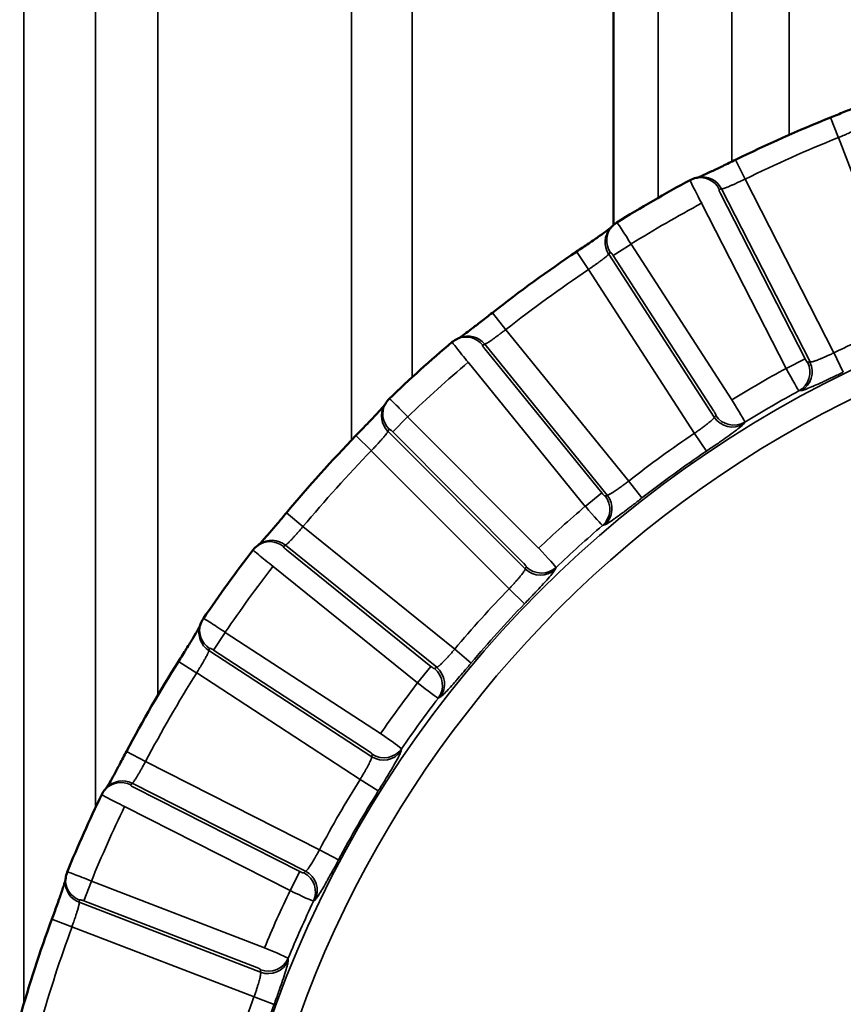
# Model space of a CAD drawing. Header units: millimetres. Extents: x 38 to 2514, y 38 to 1622.
# Tile 198 of 244: x 1734 to 1744, y 811 to 822. Entities that reach past the tile are written whole.
import ezdxf

# ---------------------------------------------------------------- set-up
doc = ezdxf.new("R2010")
doc.units = ezdxf.units.MM
doc.header["$LTSCALE"] = 7.692308
doc.layers.add('Visible (ISO)', color=7, linetype='Continuous', lineweight=50)
doc.layers.add('Visible Narrow (ISO)', color=7, linetype='Continuous', lineweight=35)

msp = doc.modelspace()

# ---------------------------------------------------------------- linework, layer by layer
at = {"layer": 'Visible (ISO)'}
msp.add_line((1740.973, 927.126), (1740.973, 819.906), dxfattribs=at)
for radius, start, end in [(15.952, 111.8333, 116.1667), (15.984, 118.2345, 121.7655), (15.952, 123.8333, 128.1667), (15.984, 130.2345, 133.7655), (15.952, 135.8333, 140.1667), (15.984, 142.2345, 145.7655), (15.952, 147.8333, 152.1667), (15.984, 154.2345, 157.7655), (15.952, 159.8333, 164.1667)]:
    msp.add_arc((1749.423, 806.343), radius, start, end, dxfattribs=at)
for centre, major_axis in [((1742.003, 820.16), (-0.141, 0.265)), ((1739.292, 818.315), (-0.193, 0.23)), ((1737.024, 815.947), (-0.237, 0.184)), ((1735.298, 813.16), (-0.27, 0.131))]:
    msp.add_ellipse(centre, major_axis=major_axis, ratio=0.029972, start_param=6.283173, end_param=6.283267, dxfattribs=at)
for points, knots in [([(1743.49, 821.151), (1743.544, 821.173), (1743.599, 821.195), (1743.7, 821.236), (1743.748, 821.256), (1743.831, 821.291), (1743.867, 821.306), (1743.907, 821.324), (1743.917, 821.329), (1743.932, 821.336), (1743.937, 821.339), (1743.94, 821.341)], [0, 0, 0, 0, 0.01747251, 0.01747251, 0.03465598, 0.03465598, 0.05137648, 0.05137648, 0.05892111, 0.05892111, 0.0646299, 0.0646299, 0.0646299, 0.0646299]), ([(1741.946, 820.453), (1741.947, 820.453), (1741.947, 820.453), (1741.952, 820.455), (1741.96, 820.458), (1741.983, 820.468), (1742, 820.475), (1742.047, 820.496), (1742.078, 820.511), (1742.151, 820.545), (1742.194, 820.566), (1742.287, 820.611), (1742.338, 820.636), (1742.388, 820.66)], [0.01028047, 0.01028047, 0.01028047, 0.01028047, 0.01092575, 0.01092575, 0.0181133, 0.0181133, 0.02865691, 0.02865691, 0.04240426, 0.04240426, 0.05820319, 0.05820319, 0.0749753, 0.0749753, 0.0749753, 0.0749753]), ([(1740.541, 819.594), (1740.589, 819.626), (1740.638, 819.659), (1740.729, 819.721), (1740.772, 819.75), (1740.845, 819.801), (1740.877, 819.824), (1740.912, 819.85), (1740.922, 819.857), (1740.934, 819.867), (1740.939, 819.871), (1740.942, 819.873)], [0, 0, 0, 0, 0.01747251, 0.01747251, 0.03465598, 0.03465598, 0.05137648, 0.05137648, 0.05892111, 0.05892111, 0.0646299, 0.0646299, 0.0646299, 0.0646299]), ([(1739.176, 818.59), (1739.176, 818.59), (1739.177, 818.591), (1739.182, 818.594), (1739.188, 818.598), (1739.209, 818.612), (1739.224, 818.623), (1739.265, 818.653), (1739.293, 818.674), (1739.357, 818.723), (1739.395, 818.752), (1739.477, 818.815), (1739.521, 818.85), (1739.565, 818.885)], [0.01028054, 0.01028054, 0.01028054, 0.01028054, 0.01092592, 0.01092592, 0.01811354, 0.01811354, 0.02865696, 0.02865696, 0.04240446, 0.04240446, 0.05820343, 0.05820343, 0.0749753, 0.0749753, 0.0749753, 0.0749753]), ([(1737.98, 817.458), (1738.021, 817.499), (1738.062, 817.542), (1738.137, 817.621), (1738.173, 817.658), (1738.235, 817.724), (1738.261, 817.753), (1738.29, 817.785), (1738.298, 817.794), (1738.308, 817.807), (1738.312, 817.811), (1738.314, 817.814)], [0, 0, 0, 0, 0.01747251, 0.01747251, 0.03465598, 0.03465598, 0.05137648, 0.05137648, 0.05892111, 0.05892111, 0.0646299, 0.0646299, 0.0646299, 0.0646299]), ([(1736.854, 816.192), (1736.854, 816.192), (1736.854, 816.193), (1736.858, 816.197), (1736.864, 816.202), (1736.881, 816.22), (1736.894, 816.234), (1736.928, 816.272), (1736.95, 816.298), (1737.003, 816.359), (1737.034, 816.396), (1737.101, 816.475), (1737.137, 816.518), (1737.173, 816.561)], [0.01028054, 0.01028054, 0.01028054, 0.01028054, 0.01092592, 0.01092592, 0.01811354, 0.01811354, 0.02865696, 0.02865696, 0.04240446, 0.04240446, 0.05820343, 0.05820343, 0.0749753, 0.0749753, 0.0749753, 0.0749753]), ([(1735.919, 814.836), (1735.95, 814.885), (1735.982, 814.935), (1736.039, 815.028), (1736.066, 815.072), (1736.113, 815.149), (1736.133, 815.183), (1736.154, 815.221), (1736.16, 815.231), (1736.167, 815.245), (1736.17, 815.25), (1736.172, 815.253)], [0, 0, 0, 0, 0.01747251, 0.01747251, 0.03465599, 0.03465599, 0.05137648, 0.05137648, 0.05892111, 0.05892111, 0.0646299, 0.0646299, 0.0646299, 0.0646299]), ([(1735.081, 813.363), (1735.081, 813.364), (1735.081, 813.364), (1735.084, 813.369), (1735.088, 813.376), (1735.101, 813.397), (1735.111, 813.413), (1735.136, 813.457), (1735.153, 813.487), (1735.192, 813.558), (1735.215, 813.6), (1735.263, 813.692), (1735.29, 813.742), (1735.316, 813.791)], [0.01028054, 0.01028054, 0.01028054, 0.01028054, 0.01092592, 0.01092592, 0.01811354, 0.01811354, 0.02865696, 0.02865696, 0.04240446, 0.04240446, 0.05820343, 0.05820343, 0.0749753, 0.0749753, 0.0749753, 0.0749753]), ([(1734.449, 811.842), (1734.469, 811.897), (1734.489, 811.952), (1734.526, 812.055), (1734.543, 812.104), (1734.573, 812.189), (1734.585, 812.226), (1734.598, 812.268), (1734.602, 812.279), (1734.606, 812.295), (1734.608, 812.3), (1734.609, 812.303)], [0, 0, 0, 0, 0.01747251, 0.01747251, 0.03465599, 0.03465599, 0.05137648, 0.05137648, 0.05892111, 0.05892111, 0.0646299, 0.0646299, 0.0646299, 0.0646299])]:
    msp.add_open_spline(points, degree=3, knots=knots, dxfattribs=at)
for points in [[(1741.93, 820.45), (1741.939, 820.451), (1741.947, 820.453), (1741.956, 820.455)], [(1741.861, 820.425), (1741.883, 820.436), (1741.906, 820.445), (1741.93, 820.45)], [(1740.935, 819.866), (1740.941, 819.872), (1740.947, 819.879), (1740.953, 819.885)], [(1740.953, 819.885), (1740.969, 819.904), (1740.988, 819.92), (1741.008, 819.932)], [(1739.099, 818.545), (1739.117, 818.561), (1739.138, 818.574), (1739.161, 818.583)], [(1739.161, 818.583), (1739.169, 818.587), (1739.177, 818.59), (1739.185, 818.594)], [(1738.309, 817.805), (1738.313, 817.813), (1738.318, 817.821), (1738.322, 817.828)], [(1738.322, 817.828), (1738.334, 817.85), (1738.349, 817.869), (1738.367, 817.886)], [(1736.787, 816.132), (1736.802, 816.151), (1736.82, 816.168), (1736.84, 816.182)], [(1736.84, 816.182), (1736.847, 816.187), (1736.854, 816.193), (1736.861, 816.198)], [(1736.177, 815.269), (1736.184, 815.293), (1736.195, 815.315), (1736.209, 815.335)], [(1736.169, 815.244), (1736.171, 815.253), (1736.174, 815.261), (1736.177, 815.269)], [(1735.069, 813.351), (1735.075, 813.358), (1735.081, 813.364), (1735.087, 813.371)], [(1735.028, 813.291), (1735.039, 813.313), (1735.053, 813.333), (1735.069, 813.351)], [(1734.61, 812.32), (1734.613, 812.344), (1734.619, 812.369), (1734.628, 812.391)], [(1734.608, 812.294), (1734.608, 812.303), (1734.609, 812.311), (1734.61, 812.32)]]:
    msp.add_open_spline(points, degree=3, dxfattribs=at)
at = {"layer": 'Visible Narrow (ISO)'}
for p, q in [((1737.93, 817.406), (1737.93, 929.943)), ((1735.681, 927.247), (1735.681, 814.444)), ((1743.01, 927.247), (1743.01, 820.95)), ((1734.125, 924.943), (1734.124, 810.863)), ((1734.959, 924.943), (1734.958, 813.144)), ((1741.49, 924.943), (1741.49, 820.219)), ((1742.346, 924.943), (1742.346, 820.64)), ((1738.634, 818.136), (1738.634, 824.843)), ((1743.584, 820.917), (1743.49, 821.151)), ((1743.583, 820.919), (1744.391, 818.803)), ((1742.499, 820.436), (1742.388, 820.66)), ((1743.53, 818.419), (1742.499, 820.436)), ((1742.199, 820.317), (1742.225, 820.322)), ((1743.195, 818.35), (1742.214, 820.268)), ((1743.253, 818.313), (1742.225, 820.322)), ((1742.976, 818.238), (1741.995, 820.156)), ((1740.968, 819.549), (1741.175, 819.682)), ((1741.175, 819.682), (1742.345, 817.873)), ((1740.68, 819.386), (1740.541, 819.594)), ((1740.916, 819.566), (1740.933, 819.586)), ((1740.916, 819.566), (1742.142, 817.671)), ((1740.968, 819.549), (1742.138, 817.74)), ((1740.68, 819.386), (1741.911, 817.484)), ((1739.72, 818.688), (1739.565, 818.885)), ((1741.148, 816.93), (1739.72, 818.688)), ((1739.452, 818.51), (1739.476, 818.52)), ((1740.899, 816.768), (1739.476, 818.52)), ((1740.835, 816.793), (1739.476, 818.465)), ((1743.529, 818.423), (1743.64, 818.196)), ((1740.644, 816.637), (1739.285, 818.31)), ((1743.195, 818.35), (1742.976, 818.238)), ((1743.253, 818.313), (1743.225, 818.309)), ((1743.152, 817.981), (1743.125, 817.978)), ((1738.407, 817.502), (1738.581, 817.676)), ((1738.581, 817.676), (1740.102, 816.15)), ((1742.158, 817.693), (1742.142, 817.671)), ((1742.496, 817.615), (1742.479, 817.592)), ((1738.352, 817.508), (1738.365, 817.531)), ((1738.352, 817.508), (1739.946, 815.91)), ((1738.407, 817.502), (1739.928, 815.976)), ((1741.911, 817.484), (1742.05, 817.278)), ((1738.16, 817.283), (1737.98, 817.458)), ((1738.159, 817.283), (1739.758, 815.679)), ((1741.147, 816.932), (1741.302, 816.734)), ((1740.835, 816.793), (1740.644, 816.637)), ((1740.899, 816.768), (1740.873, 816.759)), ((1737.365, 816.401), (1737.173, 816.561)), ((1739.128, 814.979), (1737.365, 816.401)), ((1740.87, 816.423), (1740.843, 816.414)), ((1737.14, 816.171), (1737.161, 816.186)), ((1738.918, 814.768), (1737.161, 816.186)), ((1738.85, 814.779), (1737.173, 816.132)), ((1738.695, 814.587), (1737.019, 815.94)), ((1739.957, 815.935), (1739.946, 815.91)), ((1740.304, 815.928), (1740.292, 815.903)), ((1739.758, 815.679), (1739.938, 815.506)), ((1736.328, 814.968), (1736.462, 815.174)), ((1736.462, 815.174), (1738.267, 813.998)), ((1736.273, 814.963), (1736.281, 814.988)), ((1736.328, 814.968), (1738.133, 813.791)), ((1739.127, 814.979), (1739.319, 814.818)), ((1736.273, 814.963), (1738.164, 813.73)), ((1736.132, 814.701), (1735.919, 814.836)), ((1738.85, 814.779), (1738.695, 814.587)), ((1738.918, 814.768), (1738.894, 814.754)), ((1736.131, 814.702), (1738.028, 813.465)), ((1738.961, 814.424), (1738.937, 814.41)), ((1738.51, 813.823), (1738.504, 813.796)), ((1735.537, 813.674), (1735.316, 813.791)), ((1738.17, 813.757), (1738.164, 813.73)), ((1737.557, 812.649), (1735.537, 813.674)), ((1735.365, 813.402), (1735.383, 813.421)), ((1737.396, 812.4), (1735.383, 813.421)), ((1737.327, 812.396), (1735.406, 813.371)), ((1738.028, 813.465), (1738.24, 813.333)), ((1737.216, 812.177), (1735.294, 813.151)), ((1737.559, 812.649), (1737.778, 812.532)), ((1737.327, 812.396), (1737.216, 812.177)), ((1737.396, 812.4), (1737.375, 812.381)), ((1734.821, 812.057), (1734.909, 812.287)), ((1734.909, 812.287), (1736.919, 811.511)), ((1734.768, 812.04), (1734.77, 812.066)), ((1734.768, 812.04), (1736.874, 811.228)), ((1734.821, 812.057), (1736.831, 811.281)), ((1737.509, 812.072), (1737.489, 812.054)), ((1734.683, 811.756), (1734.449, 811.842)), ((1734.683, 811.756), (1736.797, 810.941)), ((1737.193, 811.39), (1737.193, 811.363)), ((1736.874, 811.256), (1736.874, 811.228)), ((1736.797, 810.941), (1737.031, 810.855))]:
    msp.add_line(p, q, dxfattribs=at)
msp.add_circle((1749.423, 806.343), 13.165, dxfattribs=at)
for radius, start, end in [(15.702, 111.8333, 116.1667), (15.684, 118.2703, 121.7297), (15.702, 123.8333, 128.1667), (12.865, 101.7609, 258.2391), (13.438, 111.9907, 116.0093), (15.684, 130.2703, 133.7297), (13.53, 118.4567, 121.5433), (13.23, 118.4268, 121.5732), (13.438, 123.9907, 128.0093), (15.702, 135.8333, 140.1667), (13.188, 123.9907, 128.0093), (13.53, 130.4567, 133.5433), (13.23, 130.4268, 133.5732), (15.684, 142.2703, 145.7297), (13.438, 135.9907, 140.0093), (13.188, 135.9907, 140.0093), (15.702, 147.8333, 152.1667), (13.53, 142.4567, 145.5433), (13.23, 142.4268, 145.5732), (13.438, 147.9907, 152.0093), (13.188, 147.9907, 152.0093), (15.684, 154.2703, 157.7297), (13.53, 154.4567, 157.5433), (13.23, 154.4268, 157.5732), (15.702, 159.8333, 164.1667), (13.438, 159.9907, 164.0093), (13.188, 159.9907, 164.0093)]:
    msp.add_arc((1749.423, 806.343), radius, start, end, dxfattribs=at)
for centre, major_axis, ratio, start_param, end_param in [((1741.98, 820.205), (-0.05, 0.245), 0.983666, 4.978868, 6.283144), ((1742.006, 820.21), (-0.05, 0.245), 0.983653, 4.980313, 6.283184), ((1742.003, 820.16), (-0.141, 0.265), 0.029972, 0.000082, 1.570883), ((1742.222, 820.272), (-0.0228, 0.0446), 0.176224, 6.234319, 7.857248), ((1741.14, 819.72), (-0.187, 0.166), 0.983666, 0, 1.304318), ((1741.167, 819.678), (-0.159, 0.255), 0.029968, 4.712299, 6.283132), ((1741.122, 819.7), (-0.187, 0.166), 0.983653, 0, 1.302871), ((1740.961, 819.544), (-0.0272, 0.042), 0.176333, 4.709078, 6.331716), ((1739.261, 818.354), (-0.1, 0.229), 0.983666, 4.978868, 6.283144), ((1739.285, 818.365), (-0.1, 0.229), 0.983653, 4.980313, 6.283184), ((1739.292, 818.315), (-0.193, 0.23), 0.029972, 0.000082, 1.570883), ((1739.483, 818.471), (-0.0315, 0.0388), 0.176224, 6.234319, 7.857248), ((1743.006, 818.197), (0.029, -0.248), 0.982743, 0.386672, 1.9226), ((1743.034, 818.2), (0.028, -0.248), 0.982722, 0.386424, 1.924252), ((1743.203, 818.354), (-0.0228, 0.0446), 0.176316, 1.575494, 3.075836), ((1742.984, 818.242), (-0.142, 0.264), 0.028764, 1.57089, 3.071873), ((1738.54, 817.705), (-0.217, 0.123), 0.983666, 0, 1.304318), ((1738.575, 817.67), (-0.208, 0.216), 0.029968, 4.712299, 6.283132), ((1742.338, 817.869), (-0.158, 0.255), 0.028769, 3.211312, 4.712293), ((1738.527, 817.682), (-0.218, 0.123), 0.983653, 0, 1.302871), ((1742.131, 817.735), (-0.0272, 0.042), 0.176261, 3.207208, 4.707216), ((1742.348, 817.805), (0.201, -0.149), 0.982722, 4.358933, 5.89676), ((1742.365, 817.827), (0.201, -0.149), 0.982743, 4.360586, 5.896514), ((1738.401, 817.496), (-0.0353, 0.0354), 0.176333, 4.709078, 6.331716), ((1740.842, 816.798), (-0.0315, 0.0389), 0.176316, 1.575494, 3.075836), ((1740.682, 816.604), (0.08, -0.237), 0.982743, 0.386672, 1.9226), ((1740.708, 816.613), (0.079, -0.237), 0.982722, 0.386424, 1.924252), ((1740.651, 816.643), (-0.194, 0.229), 0.028764, 1.57089, 3.071873), ((1736.985, 815.979), (-0.145, 0.203), 0.983666, 4.978868, 6.283144), ((1737.007, 815.994), (-0.145, 0.204), 0.983653, 4.980313, 6.283184), ((1737.024, 815.947), (-0.237, 0.184), 0.029972, 0.000082, 1.570883), ((1737.179, 816.139), (-0.0389, 0.0314), 0.176224, 6.234319, 7.857248), ((1740.096, 816.144), (-0.207, 0.217), 0.028769, 3.211312, 4.712293), ((1739.922, 815.97), (-0.0354, 0.0354), 0.176261, 3.207209, 4.707215), ((1740.12, 816.083), (0.227, -0.104), 0.982722, 4.358933, 5.89676), ((1740.132, 816.109), (0.227, -0.104), 0.982743, 4.360586, 5.896514), ((1736.457, 815.167), (-0.248, 0.168), 0.029968, 4.712299, 6.283132), ((1736.407, 815.169), (-0.238, 0.075), 0.983653, 0, 1.302871), ((1736.415, 815.194), (-0.238, 0.076), 0.983666, 0, 1.304318), ((1736.323, 814.961), (-0.0419, 0.0273), 0.176333, 4.709086, 6.331714), ((1738.855, 814.786), (-0.0389, 0.0315), 0.176316, 1.575494, 3.075836), ((1738.739, 814.562), (0.127, -0.215), 0.982743, 0.386672, 1.9226), ((1738.763, 814.577), (0.127, -0.215), 0.982722, 0.386424, 1.924252), ((1738.701, 814.594), (-0.237, 0.184), 0.028764, 1.57089, 3.071873), ((1738.262, 813.991), (-0.248, 0.169), 0.028769, 3.211312, 4.712293), ((1738.304, 813.964), (0.244, -0.055), 0.982743, 4.360586, 5.896514), ((1738.128, 813.784), (-0.042, 0.0273), 0.176261, 3.207208, 4.707216), ((1738.298, 813.936), (0.244, -0.054), 0.982722, 4.358933, 5.89676), ((1735.254, 813.182), (-0.185, 0.169), 0.983666, 4.978868, 6.283144), ((1735.271, 813.202), (-0.184, 0.169), 0.983653, 4.980313, 6.283184), ((1735.409, 813.379), (-0.0446, 0.0227), 0.176224, 6.234319, 7.857248), ((1735.298, 813.16), (-0.27, 0.131), 0.029972, 0.000082, 1.570883), ((1734.906, 812.278), (-0.278, 0.113), 0.029968, 4.712299, 6.283132), ((1737.331, 812.404), (-0.0446, 0.0227), 0.176316, 1.575494, 3.075836), ((1737.264, 812.161), (0.169, -0.184), 0.982743, 0.386672, 1.9226), ((1737.284, 812.18), (0.169, -0.184), 0.982722, 0.386424, 1.924252), ((1734.856, 812.27), (-0.249, 0.024), 0.983653, 0, 1.302871), ((1734.859, 812.296), (-0.249, 0.024), 0.983666, 0, 1.304318), ((1737.219, 812.184), (-0.27, 0.13), 0.028764, 1.57089, 3.071873), ((1734.817, 812.049), (-0.0467, 0.018), 0.176333, 4.709083, 6.331715), ((1736.916, 811.503), (-0.278, 0.114), 0.028769, 3.211312, 4.712293), ((1736.963, 811.485), (0.25, -0.003), 0.982743, 4.360586, 5.896514), ((1736.962, 811.457), (0.25, -0.002), 0.982722, 4.358933, 5.89676), ((1736.827, 811.273), (-0.0467, 0.018), 0.176261, 3.207208, 4.707216)]:
    msp.add_ellipse(centre, major_axis=major_axis, ratio=ratio, start_param=start_param, end_param=end_param, dxfattribs=at)
for points, knots in [([(1743.583, 820.919), (1743.597, 820.925), (1743.61, 820.93), (1743.633, 820.94), (1743.643, 820.944), (1743.663, 820.952), (1743.673, 820.957), (1743.692, 820.965), (1743.702, 820.969), (1743.713, 820.974), (1743.714, 820.975), (1743.728, 820.981), (1743.739, 820.986), (1743.755, 820.993), (1743.761, 820.996), (1743.774, 821.002), (1743.78, 821.005), (1743.793, 821.011), (1743.799, 821.014), (1743.804, 821.017), (1743.805, 821.017), (1743.81, 821.02), (1743.814, 821.022), (1743.823, 821.027), (1743.826, 821.029), (1743.831, 821.032), (1743.832, 821.032), (1743.838, 821.036), (1743.841, 821.038), (1743.847, 821.042), (1743.849, 821.044), (1743.851, 821.046)], [0, 0, 0, 0, 0.095997, 0.095997, 0.1666667, 0.1666667, 0.2431294, 0.2431294, 0.3197637, 0.3197637, 0.3333333, 0.3333333, 0.4361905, 0.4361905, 0.5, 0.5, 0.5790761, 0.5790761, 0.6601923, 0.6601923, 0.6666667, 0.6666667, 0.7386146, 0.7386146, 0.8083933, 0.8083933, 0.8333333, 0.8333333, 0.9214594, 0.9214594, 1, 1, 1, 1]), ([(1742.225, 820.322), (1742.229, 820.322), (1742.235, 820.323), (1742.246, 820.326), (1742.248, 820.327), (1742.257, 820.33), (1742.265, 820.332), (1742.279, 820.338), (1742.286, 820.34), (1742.301, 820.346), (1742.31, 820.35), (1742.329, 820.358), (1742.339, 820.363), (1742.361, 820.372), (1742.372, 820.377), (1742.396, 820.388), (1742.408, 820.394), (1742.435, 820.406), (1742.45, 820.413), (1742.476, 820.425), (1742.487, 820.431), (1742.499, 820.436)], [0.0000002, 0.0000002, 0.0000002, 0.0000002, 0.1558952, 0.1558952, 0.2, 0.2, 0.3167974, 0.3167974, 0.4, 0.4, 0.5, 0.5, 0.6, 0.6, 0.7, 0.7, 0.8, 0.8, 0.9146977, 0.9146977, 1, 1, 1, 1]), ([(1740.68, 819.386), (1740.692, 819.394), (1740.704, 819.403), (1740.725, 819.417), (1740.733, 819.423), (1740.751, 819.435), (1740.76, 819.442), (1740.777, 819.454), (1740.786, 819.46), (1740.795, 819.467), (1740.797, 819.468), (1740.809, 819.477), (1740.818, 819.484), (1740.833, 819.495), (1740.838, 819.499), (1740.85, 819.507), (1740.855, 819.512), (1740.866, 819.52), (1740.871, 819.524), (1740.876, 819.528), (1740.877, 819.528), (1740.881, 819.532), (1740.885, 819.535), (1740.892, 819.541), (1740.895, 819.544), (1740.899, 819.548), (1740.9, 819.549), (1740.905, 819.553), (1740.908, 819.556), (1740.913, 819.562), (1740.914, 819.564), (1740.916, 819.566)], [0, 0, 0, 0, 0.0959977, 0.0959977, 0.1666667, 0.1666667, 0.2431298, 0.2431298, 0.3197644, 0.3197644, 0.3333333, 0.3333333, 0.4361919, 0.4361919, 0.5, 0.5, 0.5790763, 0.5790763, 0.6601928, 0.6601928, 0.6666667, 0.6666667, 0.7386144, 0.7386144, 0.808393, 0.808393, 0.8333333, 0.8333333, 0.9214592, 0.9214592, 1, 1, 1, 1]), ([(1739.476, 818.52), (1739.48, 818.521), (1739.486, 818.523), (1739.495, 818.528), (1739.497, 818.529), (1739.506, 818.534), (1739.512, 818.538), (1739.525, 818.547), (1739.531, 818.55), (1739.545, 818.56), (1739.553, 818.565), (1739.57, 818.577), (1739.579, 818.583), (1739.598, 818.597), (1739.607, 818.604), (1739.627, 818.618), (1739.637, 818.626), (1739.649, 818.635), (1739.65, 818.636), (1739.664, 818.646), (1739.677, 818.656), (1739.7, 818.673), (1739.71, 818.681), (1739.72, 818.688)], [0.0000002, 0.0000002, 0.0000002, 0.0000002, 0.1566425, 0.1566425, 0.2, 0.2, 0.3152137, 0.3152137, 0.4, 0.4, 0.5, 0.5, 0.6, 0.6, 0.6945978, 0.6945978, 0.7898744, 0.7898744, 0.8, 0.8, 0.9145156, 0.9145156, 1, 1, 1, 1]), ([(1743.53, 818.419), (1743.517, 818.413), (1743.504, 818.407), (1743.478, 818.395), (1743.465, 818.389), (1743.442, 818.379), (1743.432, 818.375), (1743.413, 818.366), (1743.404, 818.362), (1743.39, 818.356), (1743.385, 818.354), (1743.37, 818.348), (1743.361, 818.344), (1743.343, 818.337), (1743.335, 818.334), (1743.326, 818.331), (1743.325, 818.33), (1743.317, 818.328), (1743.312, 818.326), (1743.302, 818.322), (1743.297, 818.321), (1743.289, 818.318), (1743.285, 818.317), (1743.276, 818.315), (1743.271, 818.314), (1743.262, 818.313), (1743.258, 818.312), (1743.254, 818.312), (1743.254, 818.313), (1743.253, 818.313)], [0, 0, 0, 0, 0.1, 0.1, 0.2, 0.2, 0.275987, 0.275987, 0.352359, 0.352359, 0.4, 0.4, 0.48936, 0.48936, 0.58373, 0.58373, 0.6, 0.6, 0.671408, 0.671408, 0.741635, 0.741635, 0.8, 0.8, 0.889331, 0.889331, 0.980272, 0.980272, 1, 1, 1, 1]), ([(1743.64, 818.195), (1743.598, 818.175), (1743.558, 818.156), (1743.519, 818.137), (1743.512, 818.134), (1743.506, 818.131), (1743.5, 818.128), (1743.468, 818.113), (1743.437, 818.098), (1743.408, 818.085), (1743.395, 818.079), (1743.383, 818.073), (1743.371, 818.068), (1743.339, 818.053), (1743.311, 818.04), (1743.286, 818.03), (1743.281, 818.028), (1743.277, 818.026), (1743.272, 818.024), (1743.244, 818.012), (1743.22, 818.002), (1743.2, 817.995), (1743.18, 817.987), (1743.163, 817.982), (1743.152, 817.981)], [0, 0, 0, 0, 0.171584, 0.171584, 0.171584, 0.2, 0.2, 0.2, 0.339011, 0.339011, 0.339011, 0.4, 0.4, 0.4, 0.567759, 0.567759, 0.567759, 0.6, 0.6, 0.6, 0.8, 0.8, 0.8, 1, 1, 1, 1]), ([(1742.142, 817.671), (1742.14, 817.667), (1742.137, 817.663), (1742.131, 817.655), (1742.128, 817.652), (1742.12, 817.644), (1742.114, 817.639), (1742.103, 817.628), (1742.097, 817.623), (1742.084, 817.612), (1742.076, 817.606), (1742.06, 817.593), (1742.051, 817.586), (1742.033, 817.572), (1742.023, 817.565), (1742.002, 817.549), (1741.991, 817.542), (1741.967, 817.524), (1741.954, 817.515), (1741.931, 817.499), (1741.921, 817.491), (1741.911, 817.484)], [0, 0, 0, 0, 0.132587, 0.132587, 0.2, 0.2, 0.311615, 0.311615, 0.4, 0.4, 0.5, 0.5, 0.6, 0.6, 0.7, 0.7, 0.8, 0.8, 0.913661, 0.913661, 1, 1, 1, 1]), ([(1742.479, 817.592), (1742.474, 817.585), (1742.462, 817.573), (1742.445, 817.559), (1742.429, 817.545), (1742.407, 817.528), (1742.381, 817.509), (1742.355, 817.489), (1742.325, 817.467), (1742.29, 817.443), (1742.263, 817.424), (1742.233, 817.403), (1742.202, 817.381), (1742.194, 817.375), (1742.185, 817.369), (1742.177, 817.364), (1742.136, 817.336), (1742.094, 817.307), (1742.05, 817.278)], [0, 0, 0, 0, 0.2, 0.2, 0.2, 0.4, 0.4, 0.4, 0.6, 0.6, 0.6, 0.75769, 0.75769, 0.75769, 0.8, 0.8, 0.8, 1, 1, 1, 1]), ([(1738.159, 817.283), (1738.17, 817.294), (1738.18, 817.305), (1738.197, 817.323), (1738.204, 817.331), (1738.218, 817.346), (1738.226, 817.354), (1738.24, 817.37), (1738.247, 817.378), (1738.255, 817.386), (1738.256, 817.388), (1738.266, 817.399), (1738.274, 817.408), (1738.286, 817.421), (1738.291, 817.426), (1738.3, 817.437), (1738.305, 817.442), (1738.313, 817.453), (1738.318, 817.458), (1738.322, 817.463), (1738.322, 817.463), (1738.326, 817.468), (1738.329, 817.472), (1738.334, 817.479), (1738.337, 817.483), (1738.34, 817.487), (1738.341, 817.488), (1738.344, 817.493), (1738.347, 817.497), (1738.35, 817.504), (1738.352, 817.506), (1738.352, 817.508)], [0, 0, 0, 0, 0.095998, 0.095998, 0.1666667, 0.1666667, 0.2431299, 0.2431299, 0.3197647, 0.3197647, 0.3333333, 0.3333333, 0.4361924, 0.4361924, 0.5, 0.5, 0.5790764, 0.5790764, 0.660193, 0.660193, 0.6666667, 0.6666667, 0.7386144, 0.7386144, 0.8083929, 0.8083929, 0.8333333, 0.8333333, 0.9214591, 0.9214591, 1, 1, 1, 1]), ([(1741.148, 816.93), (1741.137, 816.922), (1741.125, 816.913), (1741.102, 816.896), (1741.09, 816.887), (1741.07, 816.872), (1741.062, 816.866), (1741.045, 816.854), (1741.037, 816.848), (1741.024, 816.84), (1741.019, 816.836), (1741.006, 816.827), (1740.998, 816.822), (1740.982, 816.811), (1740.975, 816.806), (1740.967, 816.801), (1740.965, 816.8), (1740.959, 816.796), (1740.954, 816.793), (1740.945, 816.788), (1740.941, 816.785), (1740.933, 816.781), (1740.93, 816.78), (1740.921, 816.775), (1740.917, 816.773), (1740.908, 816.77), (1740.905, 816.769), (1740.901, 816.768), (1740.9, 816.768), (1740.899, 816.768)], [0, 0, 0, 0, 0.1, 0.1, 0.2, 0.2, 0.275987, 0.275987, 0.352359, 0.352359, 0.4, 0.4, 0.48936, 0.48936, 0.58373, 0.58373, 0.6, 0.6, 0.671408, 0.671408, 0.741635, 0.741635, 0.8, 0.8, 0.889331, 0.889331, 0.980272, 0.980272, 1, 1, 1, 1]), ([(1741.302, 816.734), (1741.265, 816.705), (1741.23, 816.678), (1741.196, 816.652), (1741.19, 816.647), (1741.184, 816.643), (1741.179, 816.639), (1741.151, 816.617), (1741.124, 816.597), (1741.098, 816.577), (1741.087, 816.569), (1741.076, 816.561), (1741.066, 816.553), (1741.037, 816.532), (1741.012, 816.514), (1740.99, 816.498), (1740.986, 816.495), (1740.982, 816.492), (1740.978, 816.49), (1740.953, 816.472), (1740.932, 816.458), (1740.914, 816.446), (1740.895, 816.435), (1740.88, 816.426), (1740.87, 816.423)], [0, 0, 0, 0, 0.171584, 0.171584, 0.171584, 0.2, 0.2, 0.2, 0.339011, 0.339011, 0.339011, 0.4, 0.4, 0.4, 0.567759, 0.567759, 0.567759, 0.6, 0.6, 0.6, 0.8, 0.8, 0.8, 1, 1, 1, 1]), ([(1737.161, 816.186), (1737.165, 816.187), (1737.17, 816.191), (1737.179, 816.198), (1737.18, 816.199), (1737.188, 816.206), (1737.193, 816.211), (1737.204, 816.222), (1737.209, 816.227), (1737.221, 816.239), (1737.228, 816.246), (1737.242, 816.261), (1737.249, 816.269), (1737.265, 816.286), (1737.272, 816.295), (1737.289, 816.313), (1737.297, 816.323), (1737.307, 816.334), (1737.308, 816.335), (1737.319, 816.348), (1737.33, 816.36), (1737.349, 816.382), (1737.357, 816.392), (1737.365, 816.401)], [0.0000002, 0.0000002, 0.0000002, 0.0000002, 0.1566373, 0.1566373, 0.2, 0.2, 0.3152107, 0.3152107, 0.4, 0.4, 0.5, 0.5, 0.6, 0.6, 0.6946001, 0.6946001, 0.7898794, 0.7898794, 0.8, 0.8, 0.9145156, 0.9145156, 1, 1, 1, 1]), ([(1739.946, 815.91), (1739.945, 815.906), (1739.943, 815.901), (1739.938, 815.891), (1739.936, 815.888), (1739.93, 815.879), (1739.926, 815.872), (1739.916, 815.86), (1739.912, 815.854), (1739.901, 815.84), (1739.895, 815.833), (1739.882, 815.817), (1739.875, 815.808), (1739.859, 815.79), (1739.851, 815.781), (1739.834, 815.762), (1739.825, 815.752), (1739.806, 815.73), (1739.795, 815.718), (1739.775, 815.697), (1739.767, 815.688), (1739.758, 815.679)], [0, 0, 0, 0, 0.132587, 0.132587, 0.2, 0.2, 0.311615, 0.311615, 0.4, 0.4, 0.5, 0.5, 0.6, 0.6, 0.7, 0.7, 0.8, 0.8, 0.913661, 0.913661, 1, 1, 1, 1]), ([(1740.292, 815.903), (1740.288, 815.894), (1740.279, 815.881), (1740.266, 815.863), (1740.252, 815.846), (1740.234, 815.825), (1740.213, 815.8), (1740.192, 815.776), (1740.167, 815.748), (1740.138, 815.717), (1740.116, 815.693), (1740.091, 815.666), (1740.065, 815.639), (1740.058, 815.631), (1740.051, 815.624), (1740.043, 815.616), (1740.01, 815.581), (1739.975, 815.544), (1739.938, 815.506)], [0, 0, 0, 0, 0.2, 0.2, 0.2, 0.4, 0.4, 0.4, 0.6, 0.6, 0.6, 0.75769, 0.75769, 0.75769, 0.8, 0.8, 0.8, 1, 1, 1, 1]), ([(1739.128, 814.979), (1739.118, 814.968), (1739.109, 814.957), (1739.09, 814.935), (1739.08, 814.924), (1739.063, 814.906), (1739.056, 814.898), (1739.043, 814.883), (1739.036, 814.875), (1739.025, 814.864), (1739.021, 814.86), (1739.01, 814.848), (1739.003, 814.841), (1738.99, 814.827), (1738.984, 814.821), (1738.977, 814.814), (1738.976, 814.813), (1738.971, 814.808), (1738.966, 814.804), (1738.959, 814.797), (1738.955, 814.794), (1738.948, 814.788), (1738.945, 814.786), (1738.938, 814.78), (1738.934, 814.777), (1738.926, 814.772), (1738.923, 814.77), (1738.919, 814.769), (1738.919, 814.768), (1738.918, 814.768)], [0, 0, 0, 0, 0.1, 0.1, 0.2, 0.2, 0.275987, 0.275987, 0.352358, 0.352358, 0.4, 0.4, 0.48936, 0.48936, 0.583729, 0.583729, 0.6, 0.6, 0.671408, 0.671408, 0.741635, 0.741635, 0.8, 0.8, 0.889331, 0.889331, 0.980272, 0.980272, 1, 1, 1, 1]), ([(1736.131, 814.702), (1736.139, 814.715), (1736.146, 814.727), (1736.159, 814.749), (1736.164, 814.758), (1736.175, 814.776), (1736.181, 814.786), (1736.192, 814.804), (1736.197, 814.813), (1736.203, 814.823), (1736.204, 814.825), (1736.211, 814.837), (1736.217, 814.848), (1736.226, 814.864), (1736.23, 814.87), (1736.236, 814.882), (1736.24, 814.888), (1736.246, 814.9), (1736.249, 814.906), (1736.252, 814.912), (1736.252, 814.912), (1736.255, 814.917), (1736.257, 814.922), (1736.261, 814.93), (1736.263, 814.934), (1736.265, 814.939), (1736.266, 814.941), (1736.268, 814.946), (1736.27, 814.951), (1736.272, 814.958), (1736.272, 814.96), (1736.273, 814.963)], [0, 0, 0, 0, 0.0959981, 0.0959981, 0.1666667, 0.1666667, 0.24313, 0.24313, 0.3197648, 0.3197648, 0.3333333, 0.3333333, 0.4361926, 0.4361926, 0.5, 0.5, 0.5790765, 0.5790765, 0.6601931, 0.6601931, 0.6666667, 0.6666667, 0.7386144, 0.7386144, 0.8083928, 0.8083928, 0.8333333, 0.8333333, 0.921459, 0.921459, 1, 1, 1, 1]), ([(1739.319, 814.818), (1739.289, 814.783), (1739.26, 814.749), (1739.232, 814.716), (1739.228, 814.71), (1739.223, 814.705), (1739.218, 814.7), (1739.196, 814.673), (1739.173, 814.647), (1739.152, 814.623), (1739.143, 814.612), (1739.134, 814.602), (1739.126, 814.593), (1739.102, 814.566), (1739.082, 814.543), (1739.063, 814.523), (1739.06, 814.519), (1739.056, 814.516), (1739.053, 814.512), (1739.032, 814.49), (1739.014, 814.471), (1738.999, 814.456), (1738.983, 814.441), (1738.97, 814.429), (1738.961, 814.424)], [0, 0, 0, 0, 0.171584, 0.171584, 0.171584, 0.2, 0.2, 0.2, 0.339011, 0.339011, 0.339011, 0.4, 0.4, 0.4, 0.567758, 0.567758, 0.567758, 0.6, 0.6, 0.6, 0.8, 0.8, 0.8, 1, 1, 1, 1]), ([(1738.164, 813.73), (1738.164, 813.726), (1738.163, 813.721), (1738.16, 813.711), (1738.159, 813.707), (1738.155, 813.697), (1738.152, 813.689), (1738.145, 813.675), (1738.142, 813.668), (1738.135, 813.653), (1738.13, 813.644), (1738.121, 813.626), (1738.115, 813.616), (1738.104, 813.595), (1738.098, 813.585), (1738.085, 813.562), (1738.079, 813.55), (1738.064, 813.525), (1738.056, 813.511), (1738.041, 813.487), (1738.035, 813.476), (1738.028, 813.465)], [0, 0, 0, 0, 0.133399, 0.133399, 0.2, 0.2, 0.311533, 0.311533, 0.4, 0.4, 0.5, 0.5, 0.6, 0.6, 0.7, 0.7, 0.8, 0.8, 0.913803, 0.913803, 1, 1, 1, 1]), ([(1738.504, 813.796), (1738.502, 813.786), (1738.496, 813.771), (1738.486, 813.751), (1738.477, 813.732), (1738.464, 813.707), (1738.448, 813.679), (1738.432, 813.651), (1738.414, 813.618), (1738.392, 813.582), (1738.375, 813.553), (1738.356, 813.522), (1738.337, 813.49), (1738.331, 813.481), (1738.326, 813.472), (1738.32, 813.463), (1738.295, 813.421), (1738.268, 813.378), (1738.24, 813.333)], [0, 0, 0, 0, 0.2, 0.2, 0.2, 0.4, 0.4, 0.4, 0.6, 0.6, 0.6, 0.757278, 0.757278, 0.757278, 0.8, 0.8, 0.8, 1, 1, 1, 1]), ([(1735.383, 813.421), (1735.386, 813.424), (1735.391, 813.428), (1735.397, 813.437), (1735.399, 813.439), (1735.404, 813.446), (1735.409, 813.453), (1735.417, 813.466), (1735.421, 813.472), (1735.43, 813.486), (1735.435, 813.494), (1735.446, 813.512), (1735.451, 813.521), (1735.463, 813.541), (1735.469, 813.551), (1735.481, 813.573), (1735.487, 813.584), (1735.494, 813.597), (1735.495, 813.598), (1735.503, 813.613), (1735.511, 813.627), (1735.525, 813.652), (1735.531, 813.663), (1735.537, 813.674)], [0.0000002, 0.0000002, 0.0000002, 0.0000002, 0.1566412, 0.1566412, 0.2, 0.2, 0.3152143, 0.3152143, 0.4, 0.4, 0.5, 0.5, 0.6, 0.6, 0.6945974, 0.6945974, 0.7898737, 0.7898737, 0.8, 0.8, 0.9145153, 0.9145153, 1, 1, 1, 1]), ([(1737.557, 812.649), (1737.55, 812.637), (1737.543, 812.624), (1737.529, 812.599), (1737.522, 812.586), (1737.51, 812.565), (1737.504, 812.556), (1737.494, 812.538), (1737.489, 812.529), (1737.481, 812.516), (1737.478, 812.511), (1737.469, 812.497), (1737.464, 812.489), (1737.454, 812.473), (1737.449, 812.465), (1737.444, 812.457), (1737.443, 812.456), (1737.439, 812.45), (1737.436, 812.445), (1737.429, 812.437), (1737.427, 812.433), (1737.421, 812.426), (1737.419, 812.423), (1737.413, 812.416), (1737.41, 812.412), (1737.403, 812.405), (1737.4, 812.403), (1737.397, 812.401), (1737.396, 812.4), (1737.396, 812.4)], [0, 0, 0, 0, 0.1, 0.1, 0.2, 0.2, 0.275986, 0.275986, 0.352358, 0.352358, 0.4, 0.4, 0.489358, 0.489358, 0.583724, 0.583724, 0.6, 0.6, 0.671409, 0.671409, 0.741635, 0.741635, 0.8, 0.8, 0.889332, 0.889332, 0.980273, 0.980273, 1, 1, 1, 1]), ([(1737.778, 812.532), (1737.756, 812.491), (1737.735, 812.452), (1737.714, 812.414), (1737.711, 812.408), (1737.707, 812.402), (1737.704, 812.395), (1737.687, 812.365), (1737.671, 812.335), (1737.655, 812.307), (1737.648, 812.294), (1737.642, 812.283), (1737.635, 812.271), (1737.618, 812.24), (1737.603, 812.214), (1737.589, 812.19), (1737.586, 812.186), (1737.584, 812.182), (1737.581, 812.177), (1737.565, 812.151), (1737.552, 812.129), (1737.54, 812.112), (1737.528, 812.094), (1737.517, 812.079), (1737.509, 812.072)], [0, 0, 0, 0, 0.171583, 0.171583, 0.171583, 0.2, 0.2, 0.2, 0.339011, 0.339011, 0.339011, 0.4, 0.4, 0.4, 0.567755, 0.567755, 0.567755, 0.6, 0.6, 0.6, 0.8, 0.8, 0.8, 1, 1, 1, 1]), ([(1734.683, 811.756), (1734.688, 811.77), (1734.693, 811.784), (1734.701, 811.807), (1734.705, 811.817), (1734.711, 811.838), (1734.715, 811.848), (1734.722, 811.868), (1734.725, 811.878), (1734.729, 811.889), (1734.729, 811.891), (1734.734, 811.905), (1734.738, 811.916), (1734.743, 811.934), (1734.745, 811.94), (1734.749, 811.954), (1734.751, 811.961), (1734.755, 811.974), (1734.757, 811.98), (1734.758, 811.986), (1734.759, 811.987), (1734.76, 811.992), (1734.761, 811.997), (1734.763, 812.006), (1734.764, 812.01), (1734.765, 812.016), (1734.766, 812.017), (1734.767, 812.023), (1734.767, 812.028), (1734.768, 812.035), (1734.768, 812.038), (1734.768, 812.04)], [0, 0, 0, 0, 0.0959981, 0.0959981, 0.1666667, 0.1666667, 0.24313, 0.24313, 0.3197648, 0.3197648, 0.3333333, 0.3333333, 0.4361926, 0.4361926, 0.5, 0.5, 0.5790764, 0.5790764, 0.660193, 0.660193, 0.6666667, 0.6666667, 0.7386144, 0.7386144, 0.8083928, 0.8083928, 0.8333333, 0.8333333, 0.921459, 0.921459, 1, 1, 1, 1]), ([(1737.193, 811.363), (1737.193, 811.353), (1737.19, 811.337), (1737.185, 811.316), (1737.18, 811.294), (1737.172, 811.268), (1737.163, 811.237), (1737.153, 811.206), (1737.142, 811.17), (1737.128, 811.13), (1737.117, 811.099), (1737.105, 811.064), (1737.093, 811.028), (1737.089, 811.019), (1737.086, 811.009), (1737.083, 810.999), (1737.066, 810.953), (1737.049, 810.906), (1737.031, 810.855)], [0, 0, 0, 0, 0.2, 0.2, 0.2, 0.4, 0.4, 0.4, 0.6, 0.6, 0.6, 0.757686, 0.757686, 0.757686, 0.8, 0.8, 0.8, 1, 1, 1, 1]), ([(1736.874, 811.228), (1736.875, 811.224), (1736.875, 811.218), (1736.874, 811.208), (1736.874, 811.204), (1736.872, 811.193), (1736.871, 811.185), (1736.867, 811.17), (1736.866, 811.163), (1736.862, 811.146), (1736.859, 811.137), (1736.853, 811.117), (1736.85, 811.106), (1736.844, 811.084), (1736.84, 811.072), (1736.832, 811.047), (1736.828, 811.034), (1736.819, 811.006), (1736.814, 810.991), (1736.805, 810.964), (1736.801, 810.953), (1736.797, 810.941)], [0, 0, 0, 0, 0.132591, 0.132591, 0.2, 0.2, 0.311618, 0.311618, 0.4, 0.4, 0.5, 0.5, 0.6, 0.6, 0.7, 0.7, 0.8, 0.8, 0.913661, 0.913661, 1, 1, 1, 1])]:
    msp.add_open_spline(points, degree=3, knots=knots, dxfattribs=at)

doc.saveas('drawing.dxf')
